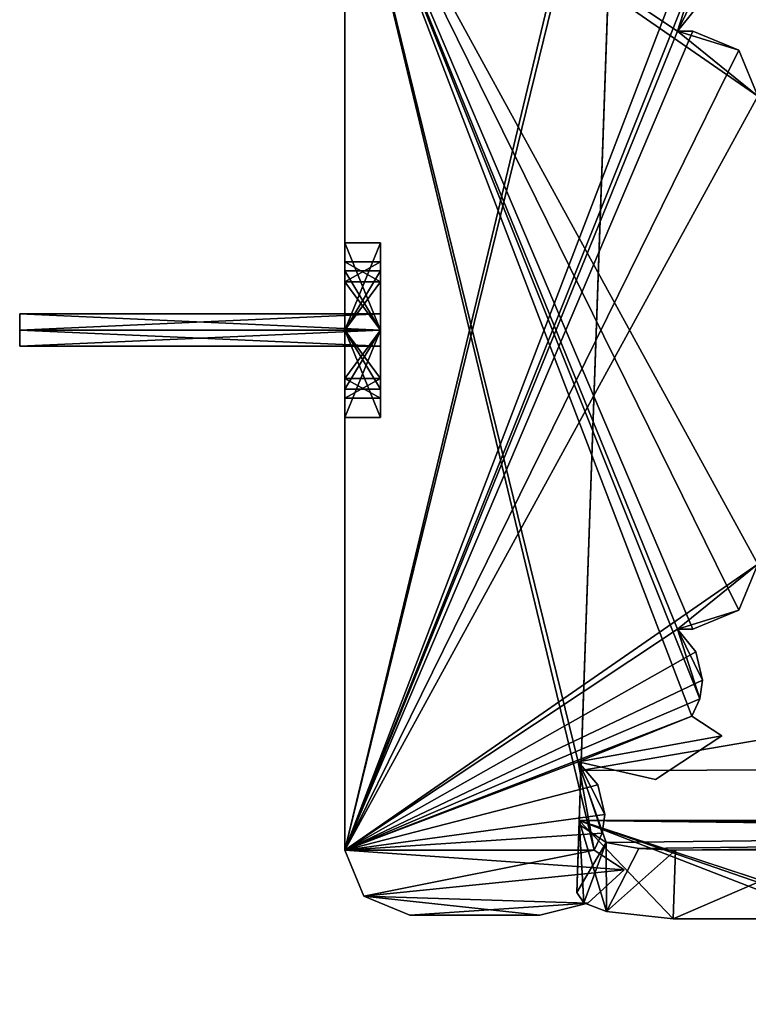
# Model space of a CAD drawing. Header units: millimetres. Extents: x -269 to 269, y -16 to 416.
# Tile 20 of 171: x -269 to -247, y 361 to 392. Entities that reach past the tile are written whole.
import ezdxf

# ---------------------------------------------------------------- set-up
doc = ezdxf.new("R2010")
doc.units = ezdxf.units.MM
doc.header["$LTSCALE"] = 65.185185
for name, color, linetype in [('2177', 7, 'CONTINUOUS'), ('2178', 7, 'CONTINUOUS'), ('2179', 7, 'CONTINUOUS'), ('2180', 7, 'CONTINUOUS'), ('2181', 7, 'CONTINUOUS'), ('2182', 7, 'CONTINUOUS'), ('2183', 7, 'CONTINUOUS'), ('2184', 7, 'CONTINUOUS'), ('2185', 7, 'CONTINUOUS'), ('2186', 7, 'CONTINUOUS'), ('2187', 7, 'CONTINUOUS'), ('2188', 7, 'CONTINUOUS'), ('2189', 7, 'CONTINUOUS'), ('2190', 7, 'CONTINUOUS'), ('2191', 7, 'CONTINUOUS'), ('2192', 7, 'CONTINUOUS'), ('2193', 7, 'CONTINUOUS'), ('2194', 7, 'CONTINUOUS'), ('2195', 7, 'CONTINUOUS'), ('2196', 7, 'CONTINUOUS'), ('2197', 7, 'CONTINUOUS'), ('2198', 7, 'CONTINUOUS'), ('2199', 7, 'CONTINUOUS'), ('2200', 7, 'CONTINUOUS'), ('2201', 7, 'CONTINUOUS'), ('2202', 7, 'CONTINUOUS'), ('2203', 7, 'CONTINUOUS'), ('2204', 7, 'CONTINUOUS'), ('2205', 7, 'CONTINUOUS'), ('2209', 7, 'CONTINUOUS'), ('2210', 7, 'CONTINUOUS'), ('2215', 7, 'CONTINUOUS'), ('2233', 7, 'CONTINUOUS'), ('2234', 7, 'CONTINUOUS'), ('2235', 7, 'CONTINUOUS'), ('2240', 7, 'CONTINUOUS'), ('808', 7, 'CONTINUOUS'), ('809', 7, 'CONTINUOUS'), ('899', 7, 'CONTINUOUS'), ('902', 7, 'CONTINUOUS'), ('903', 7, 'CONTINUOUS'), ('983', 7, 'CONTINUOUS'), ('984', 7, 'CONTINUOUS')]:
    doc.layers.add(name, color=color, linetype=linetype)

msp = doc.modelspace()

# ---------------------------------------------------------------- linework, layer by layer
at = {"layer": '2177', "linetype": 'Continuous'}
for points in [[(-269, 382, -252.5), (-257.9, 382, -252.5), (-257.9, 382.5, -252.999), (-269, 382, -252.5)], [(-269, 382.5, -253.001), (-269, 382, -252.5), (-257.9, 382.5, -252.999), (-269, 382.5, -253.001)], [(-269, 382, -253.5), (-269, 382.5, -253.001), (-257.9, 382, -253.5), (-269, 382, -253.5)], [(-257.9, 382, -253.5), (-269, 382.5, -253.001), (-257.9, 382.5, -252.999), (-257.9, 382, -253.5)]]:
    msp.add_3dface(points, dxfattribs=at)
at = {"layer": '2178', "linetype": 'Continuous'}
for points in [[(-257.9, 382, -252.5), (-269, 382, -252.5), (-269, 381.5, -252.999), (-257.9, 382, -252.5)], [(-257.9, 381.5, -253.001), (-257.9, 382, -252.5), (-269, 381.5, -252.999), (-257.9, 381.5, -253.001)], [(-269, 382, -253.5), (-257.9, 382, -253.5), (-257.9, 381.5, -253.001), (-269, 382, -253.5)], [(-269, 382, -253.5), (-257.9, 381.5, -253.001), (-269, 381.5, -252.999), (-269, 382, -253.5)]]:
    msp.add_3dface(points, dxfattribs=at)
at = {"layer": '2179', "linetype": 'Continuous'}
for points in [[(-269, 382, -252.5), (-269, 382.5, -253.001), (-269, 381.5, -252.999), (-269, 382, -252.5)], [(-269, 382.5, -253.001), (-269, 382, -253.5), (-269, 381.5, -252.999), (-269, 382.5, -253.001)]]:
    msp.add_3dface(points, dxfattribs=at)
at = {"layer": '2180', "linetype": 'Continuous'}
for points in [[(-269, 382, -42.5), (-269, 381.5, -41.999), (-269, 382.5, -42.001), (-269, 382, -42.5)], [(-269, 381.5, -41.999), (-269, 382, -41.5), (-269, 382.5, -42.001), (-269, 381.5, -41.999)]]:
    msp.add_3dface(points, dxfattribs=at)
at = {"layer": '2181', "linetype": 'Continuous'}
for points in [[(-257.9, 382.5, -41.999), (-257.9, 382, -42.5), (-269, 382.5, -42.001), (-257.9, 382.5, -41.999)], [(-257.9, 382, -42.5), (-269, 382, -42.5), (-269, 382.5, -42.001), (-257.9, 382, -42.5)], [(-257.9, 382, -41.5), (-257.9, 382.5, -41.999), (-269, 382, -41.5), (-257.9, 382, -41.5)], [(-269, 382, -41.5), (-257.9, 382.5, -41.999), (-269, 382.5, -42.001), (-269, 382, -41.5)]]:
    msp.add_3dface(points, dxfattribs=at)
at = {"layer": '2182', "linetype": 'Continuous'}
for points in [[(-257.9, 382, -42.5), (-257.9, 381.5, -42.001), (-269, 382, -42.5), (-257.9, 382, -42.5)], [(-257.9, 381.5, -42.001), (-257.9, 382, -41.5), (-269, 381.5, -41.999), (-257.9, 381.5, -42.001)], [(-269, 382, -42.5), (-257.9, 381.5, -42.001), (-269, 381.5, -41.999), (-269, 382, -42.5)], [(-269, 381.5, -41.999), (-257.9, 382, -41.5), (-269, 382, -41.5), (-269, 381.5, -41.999)]]:
    msp.add_3dface(points, dxfattribs=at)
at = {"layer": '2183', "linetype": 'Continuous'}
for points in [[(-257.9, 384.1, -254), (-257.9, 384.1, -250), (-259, 384.1, -254), (-257.9, 384.1, -254)], [(-259, 384.1, -254), (-257.9, 384.1, -250), (-259, 384.1, -250), (-259, 384.1, -254)]]:
    msp.add_3dface(points, dxfattribs=at)
at = {"layer": '2184', "linetype": 'Continuous'}
for points in [[(-257.9, 384.1, -250), (-257.9, 383.485, -248.515), (-259, 384.1, -250), (-257.9, 384.1, -250)], [(-259, 384.1, -250), (-257.9, 383.485, -248.515), (-259, 383.485, -248.515), (-259, 384.1, -250)], [(-257.9, 383.485, -248.515), (-257.9, 382, -247.9), (-259, 383.485, -248.515), (-257.9, 383.485, -248.515)], [(-259, 383.485, -248.515), (-257.9, 382, -247.9), (-259, 382, -247.9), (-259, 383.485, -248.515)], [(-257.9, 382, -247.9), (-257.9, 380.515, -248.515), (-259, 382, -247.9), (-257.9, 382, -247.9)], [(-259, 382, -247.9), (-257.9, 380.515, -248.515), (-259, 380.515, -248.515), (-259, 382, -247.9)], [(-257.9, 380.515, -248.515), (-257.9, 379.9, -250), (-259, 380.515, -248.515), (-257.9, 380.515, -248.515)], [(-257.9, 379.9, -250), (-259, 379.9, -250), (-259, 380.515, -248.515), (-257.9, 379.9, -250)]]:
    msp.add_3dface(points, dxfattribs=at)
at = {"layer": '2185', "linetype": 'Continuous'}
for points in [[(-257.9, 379.9, -250), (-257.9, 379.9, -254), (-259, 379.9, -250), (-257.9, 379.9, -250)], [(-257.9, 379.9, -254), (-259, 379.9, -254), (-259, 379.9, -250), (-257.9, 379.9, -254)]]:
    msp.add_3dface(points, dxfattribs=at)
at = {"layer": '2186', "linetype": 'Continuous'}
for points in [[(-257.9, 383.485, -255.485), (-257.9, 384.1, -254), (-259, 383.485, -255.485), (-257.9, 383.485, -255.485)], [(-259, 383.485, -255.485), (-257.9, 384.1, -254), (-259, 384.1, -254), (-259, 383.485, -255.485)], [(-257.9, 382, -256.1), (-257.9, 383.485, -255.485), (-259, 382, -256.1), (-257.9, 382, -256.1)], [(-259, 382, -256.1), (-257.9, 383.485, -255.485), (-259, 383.485, -255.485), (-259, 382, -256.1)], [(-257.9, 380.515, -255.485), (-257.9, 382, -256.1), (-259, 380.515, -255.485), (-257.9, 380.515, -255.485)], [(-259, 380.515, -255.485), (-257.9, 382, -256.1), (-259, 382, -256.1), (-259, 380.515, -255.485)], [(-257.9, 379.9, -254), (-257.9, 380.515, -255.485), (-259, 379.9, -254), (-257.9, 379.9, -254)], [(-259, 379.9, -254), (-257.9, 380.515, -255.485), (-259, 380.515, -255.485), (-259, 379.9, -254)]]:
    msp.add_3dface(points, dxfattribs=at)
at = {"layer": '2187', "linetype": 'Continuous'}
for points in [[(-259, 379.314, -67.452), (-259, 382, -65.9), (-257.9, 379.315, -67.45), (-259, 379.314, -67.452)], [(-259, 382, -65.9), (-257.9, 382, -65.9), (-257.9, 379.315, -67.45), (-259, 382, -65.9)], [(-259, 382, -72.1), (-259, 379.315, -70.55), (-257.9, 382, -72.1), (-259, 382, -72.1)], [(-257.9, 382, -72.1), (-259, 379.315, -70.55), (-257.9, 379.314, -70.548), (-257.9, 382, -72.1)], [(-259, 379.315, -70.55), (-259, 379.314, -67.452), (-257.9, 379.314, -70.548), (-259, 379.315, -70.55)], [(-259, 379.314, -67.452), (-257.9, 379.315, -67.45), (-257.9, 379.314, -70.548), (-259, 379.314, -67.452)]]:
    msp.add_3dface(points, dxfattribs=at)
at = {"layer": '2188', "linetype": 'Continuous'}
for points in [[(-259, 384.685, -67.45), (-259, 384.686, -70.548), (-257.9, 384.686, -67.452), (-259, 384.685, -67.45)], [(-257.9, 382, -65.9), (-259, 384.685, -67.45), (-257.9, 384.686, -67.452), (-257.9, 382, -65.9)], [(-259, 384.686, -70.548), (-259, 382, -72.1), (-257.9, 384.685, -70.55), (-259, 384.686, -70.548)], [(-257.9, 384.686, -67.452), (-259, 384.686, -70.548), (-257.9, 384.685, -70.55), (-257.9, 384.686, -67.452)], [(-259, 382, -65.9), (-259, 384.685, -67.45), (-257.9, 382, -65.9), (-259, 382, -65.9)], [(-259, 382, -72.1), (-257.9, 382, -72.1), (-257.9, 384.685, -70.55), (-259, 382, -72.1)]]:
    msp.add_3dface(points, dxfattribs=at)
at = {"layer": '2189', "linetype": 'Continuous'}
for points in [[(-259, 380.182, -40.949), (-259, 382, -39.9), (-257.9, 380.18, -40.953), (-259, 380.182, -40.949)], [(-259, 382, -39.9), (-257.9, 382, -39.9), (-257.9, 380.18, -40.953), (-259, 382, -39.9)], [(-259, 382, -44.1), (-259, 380.18, -43.047), (-257.9, 382, -44.1), (-259, 382, -44.1)], [(-257.9, 382, -44.1), (-259, 380.18, -43.047), (-257.9, 380.182, -43.051), (-257.9, 382, -44.1)], [(-259, 380.18, -43.047), (-259, 380.182, -40.949), (-257.9, 380.18, -40.953), (-259, 380.18, -43.047)], [(-259, 380.18, -43.047), (-257.9, 380.18, -40.953), (-257.9, 380.182, -43.051), (-259, 380.18, -43.047)]]:
    msp.add_3dface(points, dxfattribs=at)
at = {"layer": '2190', "linetype": 'Continuous'}
for points in [[(-259, 382, -39.9), (-259, 383.82, -40.953), (-257.9, 382, -39.9), (-259, 382, -39.9)], [(-259, 383.82, -40.953), (-259, 383.818, -43.051), (-257.9, 383.82, -43.047), (-259, 383.82, -40.953)], [(-257.9, 382, -39.9), (-259, 383.82, -40.953), (-257.9, 383.818, -40.949), (-257.9, 382, -39.9)], [(-257.9, 383.818, -40.949), (-259, 383.82, -40.953), (-257.9, 383.82, -43.047), (-257.9, 383.818, -40.949)], [(-259, 383.818, -43.051), (-259, 382, -44.1), (-257.9, 383.82, -43.047), (-259, 383.818, -43.051)], [(-259, 382, -44.1), (-257.9, 382, -44.1), (-257.9, 383.82, -43.047), (-259, 382, -44.1)]]:
    msp.add_3dface(points, dxfattribs=at)
at = {"layer": '2191', "linetype": 'Continuous'}
for points in [[(-259, 379.314, -223.452), (-259, 382, -221.9), (-257.9, 379.315, -223.45), (-259, 379.314, -223.452)], [(-259, 382, -221.9), (-257.9, 382, -221.9), (-257.9, 379.315, -223.45), (-259, 382, -221.9)], [(-259, 382, -228.1), (-259, 379.315, -226.55), (-257.9, 382, -228.1), (-259, 382, -228.1)], [(-257.9, 382, -228.1), (-259, 379.315, -226.55), (-257.9, 379.314, -226.548), (-257.9, 382, -228.1)], [(-259, 379.315, -226.55), (-259, 379.314, -223.452), (-257.9, 379.314, -226.548), (-259, 379.315, -226.55)], [(-259, 379.314, -223.452), (-257.9, 379.315, -223.45), (-257.9, 379.314, -226.548), (-259, 379.314, -223.452)]]:
    msp.add_3dface(points, dxfattribs=at)
at = {"layer": '2192', "linetype": 'Continuous'}
for points in [[(-257.9, 382.5, -252.999), (-257.9, 382, -252.5), (-257.9, 384.1, -254), (-257.9, 382.5, -252.999)], [(-257.9, 384.1, -254), (-257.9, 382, -252.5), (-257.9, 379.9, -250), (-257.9, 384.1, -254)], [(-257.9, 382, -253.5), (-257.9, 382.5, -252.999), (-257.9, 384.1, -254), (-257.9, 382, -253.5)], [(-257.9, 379.9, -254), (-257.9, 382, -253.5), (-257.9, 384.1, -254), (-257.9, 379.9, -254)], [(-257.9, 383.485, -255.485), (-257.9, 379.9, -254), (-257.9, 384.1, -254), (-257.9, 383.485, -255.485)], [(-257.9, 384.1, -250), (-257.9, 384.1, -254), (-257.9, 379.9, -250), (-257.9, 384.1, -250)], [(-257.9, 383.485, -248.515), (-257.9, 384.1, -250), (-257.9, 380.515, -248.515), (-257.9, 383.485, -248.515)], [(-257.9, 380.515, -248.515), (-257.9, 384.1, -250), (-257.9, 379.9, -250), (-257.9, 380.515, -248.515)], [(-257.9, 380.515, -255.485), (-257.9, 379.9, -254), (-257.9, 383.485, -255.485), (-257.9, 380.515, -255.485)], [(-257.9, 382, -256.1), (-257.9, 380.515, -255.485), (-257.9, 383.485, -255.485), (-257.9, 382, -256.1)], [(-257.9, 382, -247.9), (-257.9, 383.485, -248.515), (-257.9, 380.515, -248.515), (-257.9, 382, -247.9)], [(-257.9, 379.9, -250), (-257.9, 382, -252.5), (-257.9, 381.5, -253.001), (-257.9, 379.9, -250)], [(-257.9, 382, -253.5), (-257.9, 379.9, -254), (-257.9, 381.5, -253.001), (-257.9, 382, -253.5)], [(-257.9, 379.9, -254), (-257.9, 379.9, -250), (-257.9, 381.5, -253.001), (-257.9, 379.9, -254)]]:
    msp.add_3dface(points, dxfattribs=at)
at = {"layer": '2193', "linetype": 'Continuous'}
for points in [[(-257.9, 382, -65.9), (-257.9, 384.686, -67.452), (-257.9, 379.315, -67.45), (-257.9, 382, -65.9)], [(-257.9, 384.686, -67.452), (-257.9, 384.685, -70.55), (-257.9, 379.314, -70.548), (-257.9, 384.686, -67.452)], [(-257.9, 379.315, -67.45), (-257.9, 384.686, -67.452), (-257.9, 379.314, -70.548), (-257.9, 379.315, -67.45)], [(-257.9, 384.685, -70.55), (-257.9, 382, -72.1), (-257.9, 379.314, -70.548), (-257.9, 384.685, -70.55)]]:
    msp.add_3dface(points, dxfattribs=at)
at = {"layer": '2194', "linetype": 'Continuous'}
for points in [[(-257.9, 383.82, -43.047), (-257.9, 382, -44.1), (-257.9, 380.182, -43.051), (-257.9, 383.82, -43.047)], [(-257.9, 383.818, -40.949), (-257.9, 383.82, -43.047), (-257.9, 382, -41.5), (-257.9, 383.818, -40.949)], [(-257.9, 383.82, -43.047), (-257.9, 380.182, -43.051), (-257.9, 382, -42.5), (-257.9, 383.82, -43.047)], [(-257.9, 383.82, -43.047), (-257.9, 382, -42.5), (-257.9, 382.5, -41.999), (-257.9, 383.82, -43.047)], [(-257.9, 382, -41.5), (-257.9, 383.82, -43.047), (-257.9, 382.5, -41.999), (-257.9, 382, -41.5)], [(-257.9, 382, -39.9), (-257.9, 383.818, -40.949), (-257.9, 380.18, -40.953), (-257.9, 382, -39.9)], [(-257.9, 380.18, -40.953), (-257.9, 383.818, -40.949), (-257.9, 382, -41.5), (-257.9, 380.18, -40.953)], [(-257.9, 380.182, -43.051), (-257.9, 380.18, -40.953), (-257.9, 382, -42.5), (-257.9, 380.182, -43.051)], [(-257.9, 382, -42.5), (-257.9, 380.18, -40.953), (-257.9, 381.5, -42.001), (-257.9, 382, -42.5)], [(-257.9, 381.5, -42.001), (-257.9, 380.18, -40.953), (-257.9, 382, -41.5), (-257.9, 381.5, -42.001)]]:
    msp.add_3dface(points, dxfattribs=at)
at = {"layer": '2195', "linetype": 'Continuous'}
for points in [[(-257.9, 382, -221.9), (-257.9, 384.686, -223.452), (-257.9, 379.315, -223.45), (-257.9, 382, -221.9)], [(-257.9, 384.686, -223.452), (-257.9, 384.685, -226.55), (-257.9, 379.314, -226.548), (-257.9, 384.686, -223.452)], [(-257.9, 379.315, -223.45), (-257.9, 384.686, -223.452), (-257.9, 379.314, -226.548), (-257.9, 379.315, -223.45)], [(-257.9, 384.685, -226.55), (-257.9, 382, -228.1), (-257.9, 379.314, -226.548), (-257.9, 384.685, -226.55)]]:
    msp.add_3dface(points, dxfattribs=at)
at = {"layer": '2196', "linetype": 'Continuous'}
for points in [[(-259, 384.685, -223.45), (-259, 384.686, -226.548), (-257.9, 384.686, -223.452), (-259, 384.685, -223.45)], [(-257.9, 382, -221.9), (-259, 384.685, -223.45), (-257.9, 384.686, -223.452), (-257.9, 382, -221.9)], [(-259, 384.686, -226.548), (-259, 382, -228.1), (-257.9, 384.685, -226.55), (-259, 384.686, -226.548)], [(-257.9, 384.686, -223.452), (-259, 384.686, -226.548), (-257.9, 384.685, -226.55), (-257.9, 384.686, -223.452)], [(-259, 382, -221.9), (-259, 384.685, -223.45), (-257.9, 382, -221.9), (-259, 382, -221.9)], [(-259, 382, -228.1), (-257.9, 382, -228.1), (-257.9, 384.685, -226.55), (-259, 382, -228.1)]]:
    msp.add_3dface(points, dxfattribs=at)
at = {"layer": '2197', "linetype": 'Continuous'}
for points in [[(-246.886, 373.386, -317), (-246.3, 374.8, -317), (-246.886, 373.386, -17), (-246.886, 373.386, -317)], [(-246.3, 374.8, -317), (-246.3, 374.8, -17), (-246.886, 373.386, -17), (-246.3, 374.8, -317)], [(-248.3, 372.8, -317), (-246.886, 373.386, -317), (-248.3, 372.8, -17), (-248.3, 372.8, -317)], [(-246.886, 373.386, -317), (-246.886, 373.386, -17), (-248.3, 372.8, -17), (-246.886, 373.386, -317)]]:
    msp.add_3dface(points, dxfattribs=at)
at = {"layer": '2198', "linetype": 'Continuous'}
for points in [[(-248.768, 372.8, -317), (-248.3, 372.8, -317), (-248.3, 372.8, -17), (-248.768, 372.8, -317)], [(-248.768, 372.8, -317), (-248.3, 372.8, -17), (-248.768, 372.8, -17), (-248.768, 372.8, -317)]]:
    msp.add_3dface(points, dxfattribs=at)
at = {"layer": '2199', "linetype": 'Continuous'}
for points in [[(-248.202, 372.099, -317), (-248.768, 372.8, -317), (-248.202, 372.099, -17), (-248.202, 372.099, -317)], [(-248.768, 372.8, -317), (-248.768, 372.8, -17), (-248.202, 372.099, -17), (-248.768, 372.8, -317)], [(-248, 371.224, -317), (-248.202, 372.099, -317), (-248, 371.224, -17), (-248, 371.224, -317)], [(-248.202, 372.099, -317), (-248.202, 372.099, -17), (-248, 371.224, -17), (-248.202, 372.099, -317)], [(-248.084, 370.65, -317), (-248, 371.224, -317), (-248.084, 370.65, -17), (-248.084, 370.65, -317)], [(-248, 371.224, -317), (-248, 371.224, -17), (-248.084, 370.65, -17), (-248, 371.224, -317)], [(-248.33, 370.124, -317), (-248.084, 370.65, -317), (-248.33, 370.124, -17), (-248.33, 370.124, -317)], [(-248.084, 370.65, -317), (-248.084, 370.65, -17), (-248.33, 370.124, -17), (-248.084, 370.65, -317)]]:
    msp.add_3dface(points, dxfattribs=at)
at = {"layer": '2200', "linetype": 'Continuous'}
for points in [[(-247.411, 369.519, -317), (-248.33, 370.124, -317), (-248.33, 370.124, -17), (-247.411, 369.519, -317)], [(-247.411, 369.519, -317), (-248.33, 370.124, -17), (-247.411, 369.519, -17), (-247.411, 369.519, -317)]]:
    msp.add_3dface(points, dxfattribs=at)
at = {"layer": '2201', "linetype": 'Continuous'}
for points in [[(-251.218, 368.007, -317), (-251.824, 368.717, -317), (-251.218, 368.007, -17), (-251.218, 368.007, -317)], [(-251.824, 368.717, -317), (-251.824, 368.717, -17), (-251.218, 368.007, -17), (-251.824, 368.717, -317)], [(-251, 367.1, -317), (-251.218, 368.007, -317), (-251, 367.1, -17), (-251, 367.1, -317)], [(-251.218, 368.007, -317), (-251.218, 368.007, -17), (-251, 367.1, -17), (-251.218, 368.007, -317)], [(-251.084, 366.526, -317), (-251, 367.1, -317), (-251.084, 366.526, -17), (-251.084, 366.526, -317)], [(-251, 367.1, -317), (-251, 367.1, -17), (-251.084, 366.526, -17), (-251, 367.1, -317)], [(-251.33, 366, -317), (-251.084, 366.526, -317), (-251.33, 366, -17), (-251.33, 366, -317)], [(-251.084, 366.526, -317), (-251.084, 366.526, -17), (-251.33, 366, -17), (-251.084, 366.526, -317)]]:
    msp.add_3dface(points, dxfattribs=at)
at = {"layer": '2202', "linetype": 'Continuous'}
for points in [[(-250.411, 365.395, -317), (-251.33, 366, -317), (-251.33, 366, -17), (-250.411, 365.395, -317)], [(-250.411, 365.395, -317), (-251.33, 366, -17), (-250.411, 365.395, -17), (-250.411, 365.395, -317)]]:
    msp.add_3dface(points, dxfattribs=at)
at = {"layer": '2203', "linetype": 'Continuous'}
for points in [[(-251.53, 364.371, -317), (-250.411, 365.395, -317), (-251.53, 364.371, -17), (-251.53, 364.371, -317)], [(-250.411, 365.395, -317), (-250.411, 365.395, -17), (-251.53, 364.371, -17), (-250.411, 365.395, -317)], [(-253, 364, -317), (-251.53, 364.371, -317), (-253, 364, -17), (-253, 364, -317)], [(-251.53, 364.371, -317), (-251.53, 364.371, -17), (-253, 364, -17), (-251.53, 364.371, -317)]]:
    msp.add_3dface(points, dxfattribs=at)
at = {"layer": '2204', "linetype": 'Continuous'}
for points in [[(-257, 364, -317), (-253, 364, -317), (-253, 364, -17), (-257, 364, -317)], [(-257, 364, -17), (-257, 364, -317), (-253, 364, -17), (-257, 364, -17)]]:
    msp.add_3dface(points, dxfattribs=at)
at = {"layer": '2205', "linetype": 'Continuous'}
for points in [[(-259, 366, -17), (-259, 366, -317), (-258.414, 364.586, -317), (-259, 366, -17)], [(-259, 366, -17), (-258.414, 364.586, -317), (-258.414, 364.586, -17), (-259, 366, -17)], [(-258.414, 364.586, -317), (-257, 364, -317), (-258.414, 364.586, -17), (-258.414, 364.586, -317)], [(-257, 364, -317), (-257, 364, -17), (-258.414, 364.586, -17), (-257, 364, -317)]]:
    msp.add_3dface(points, dxfattribs=at)
at = {"layer": '2209', "linetype": 'Continuous'}
for points in [[(-259, 379.9, -254), (-259, 380.515, -255.485), (-259, 398, -317), (-259, 379.9, -254)], [(-259, 379.9, -254), (-259, 398, -317), (-259, 366, -317), (-259, 379.9, -254)], [(-259, 380.515, -255.485), (-259, 382, -256.1), (-259, 398, -317), (-259, 380.515, -255.485)], [(-259, 382, -256.1), (-259, 383.485, -255.485), (-259, 398, -317), (-259, 382, -256.1)], [(-259, 383.485, -255.485), (-259, 384.1, -254), (-259, 398, -317), (-259, 383.485, -255.485)], [(-259, 384.1, -254), (-259, 384.1, -250), (-259, 398, -317), (-259, 384.1, -254)], [(-259, 398, -317), (-259, 384.1, -250), (-259, 382, -228.1), (-259, 398, -317)], [(-259, 398, -17), (-259, 398, -317), (-259, 383.82, -40.953), (-259, 398, -17)], [(-259, 384.685, -223.45), (-259, 398, -317), (-259, 384.686, -226.548), (-259, 384.685, -223.45)], [(-259, 398, -317), (-259, 384.685, -223.45), (-259, 382, -72.1), (-259, 398, -317)], [(-259, 384.686, -226.548), (-259, 398, -317), (-259, 382, -228.1), (-259, 384.686, -226.548)], [(-259, 383.82, -40.953), (-259, 398, -317), (-259, 383.818, -43.051), (-259, 383.82, -40.953)], [(-259, 383.818, -43.051), (-259, 398, -317), (-259, 384.685, -67.45), (-259, 383.818, -43.051)], [(-259, 384.685, -67.45), (-259, 398, -317), (-259, 384.686, -70.548), (-259, 384.685, -67.45)], [(-259, 384.686, -70.548), (-259, 398, -317), (-259, 382, -72.1), (-259, 384.686, -70.548)], [(-259, 366, -17), (-259, 398, -17), (-259, 383.82, -40.953), (-259, 366, -17)], [(-259, 384.685, -223.45), (-259, 382, -221.9), (-259, 382, -72.1), (-259, 384.685, -223.45)], [(-259, 382, -44.1), (-259, 383.818, -43.051), (-259, 384.685, -67.45), (-259, 382, -44.1)], [(-259, 382, -65.9), (-259, 382, -44.1), (-259, 384.685, -67.45), (-259, 382, -65.9)], [(-259, 384.1, -250), (-259, 383.485, -248.515), (-259, 382, -228.1), (-259, 384.1, -250)], [(-259, 382, -39.9), (-259, 366, -17), (-259, 383.82, -40.953), (-259, 382, -39.9)], [(-259, 383.485, -248.515), (-259, 382, -247.9), (-259, 382, -228.1), (-259, 383.485, -248.515)], [(-259, 382, -247.9), (-259, 380.515, -248.515), (-259, 379.315, -226.55), (-259, 382, -247.9)], [(-259, 382, -228.1), (-259, 382, -247.9), (-259, 379.315, -226.55), (-259, 382, -228.1)], [(-259, 366, -17), (-259, 382, -221.9), (-259, 379.314, -223.452), (-259, 366, -17)], [(-259, 382, -221.9), (-259, 366, -17), (-259, 379.315, -70.55), (-259, 382, -221.9)], [(-259, 366, -17), (-259, 382, -39.9), (-259, 380.182, -40.949), (-259, 366, -17)], [(-259, 366, -17), (-259, 380.18, -43.047), (-259, 382, -65.9), (-259, 366, -17)], [(-259, 366, -17), (-259, 382, -65.9), (-259, 379.314, -67.452), (-259, 366, -17)], [(-259, 382, -72.1), (-259, 382, -221.9), (-259, 379.315, -70.55), (-259, 382, -72.1)], [(-259, 380.18, -43.047), (-259, 382, -44.1), (-259, 382, -65.9), (-259, 380.18, -43.047)], [(-259, 380.515, -248.515), (-259, 379.9, -250), (-259, 366, -17), (-259, 380.515, -248.515)], [(-259, 380.515, -248.515), (-259, 366, -17), (-259, 379.315, -226.55), (-259, 380.515, -248.515)], [(-259, 380.18, -43.047), (-259, 366, -17), (-259, 380.182, -40.949), (-259, 380.18, -43.047)], [(-259, 379.9, -250), (-259, 379.9, -254), (-259, 366, -17), (-259, 379.9, -250)], [(-259, 366, -17), (-259, 379.9, -254), (-259, 366, -317), (-259, 366, -17)], [(-259, 379.315, -226.55), (-259, 366, -17), (-259, 379.314, -223.452), (-259, 379.315, -226.55)], [(-259, 379.315, -70.55), (-259, 366, -17), (-259, 379.314, -67.452), (-259, 379.315, -70.55)]]:
    msp.add_3dface(points, dxfattribs=at)
at = {"layer": '2210', "linetype": 'Continuous'}
for points in [[(-259, 366, -317), (-259, 398, -317), (-251.33, 366, -317), (-259, 366, -317)], [(-251.33, 366, -317), (-259, 398, -317), (-251.824, 368.717, -317), (-251.33, 366, -317)], [(-251.824, 368.717, -317), (-259, 398, -317), (-248.33, 370.124, -317), (-251.824, 368.717, -317)], [(-248.33, 370.124, -317), (-259, 398, -317), (-248.084, 370.65, -317), (-248.33, 370.124, -317)], [(-248.084, 370.65, -317), (-259, 398, -317), (-248.768, 372.8, -317), (-248.084, 370.65, -317)], [(-248.768, 372.8, -317), (-259, 398, -317), (-248.3, 372.8, -317), (-248.768, 372.8, -317)], [(-248.3, 372.8, -317), (-259, 398, -317), (-246.886, 373.386, -317), (-248.3, 372.8, -317)], [(-246.886, 373.386, -317), (-259, 398, -317), (-246.3, 374.8, -317), (-246.886, 373.386, -317)], [(-246.3, 374.8, -317), (-259, 398, -317), (-246.3, 389.2, -317), (-246.3, 374.8, -317)], [(-246.3, 389.2, -317), (-259, 398, -317), (-248.768, 391.2, -317), (-246.3, 389.2, -317)], [(-248.768, 391.2, -317), (-259, 398, -317), (-248.202, 391.899, -317), (-248.768, 391.2, -317)], [(-246.886, 390.614, -317), (-246.3, 389.2, -317), (-248.768, 391.2, -317), (-246.886, 390.614, -317)], [(-248.3, 391.2, -317), (-246.886, 390.614, -317), (-248.768, 391.2, -317), (-248.3, 391.2, -317)], [(-248, 371.224, -317), (-248.084, 370.65, -317), (-248.768, 372.8, -317), (-248, 371.224, -317)], [(-248.202, 372.099, -317), (-248, 371.224, -317), (-248.768, 372.8, -317), (-248.202, 372.099, -317)], [(-247.411, 369.519, -317), (-251.824, 368.717, -317), (-248.33, 370.124, -317), (-247.411, 369.519, -317)], [(-249.446, 368.174, -317), (-251.824, 368.717, -317), (-247.411, 369.519, -317), (-249.446, 368.174, -317)], [(-251.084, 366.526, -317), (-251.33, 366, -317), (-251.824, 368.717, -317), (-251.084, 366.526, -317)], [(-251, 367.1, -317), (-251.084, 366.526, -317), (-251.824, 368.717, -317), (-251, 367.1, -317)], [(-251.218, 368.007, -317), (-251, 367.1, -317), (-251.824, 368.717, -317), (-251.218, 368.007, -317)], [(-258.414, 364.586, -317), (-259, 366, -317), (-250.411, 365.395, -317), (-258.414, 364.586, -317)], [(-250.411, 365.395, -317), (-259, 366, -317), (-251.33, 366, -317), (-250.411, 365.395, -317)], [(-251.53, 364.371, -317), (-258.414, 364.586, -317), (-250.411, 365.395, -317), (-251.53, 364.371, -317)], [(-257, 364, -317), (-258.414, 364.586, -317), (-253, 364, -317), (-257, 364, -317)], [(-253, 364, -317), (-258.414, 364.586, -317), (-251.53, 364.371, -317), (-253, 364, -317)]]:
    msp.add_3dface(points, dxfattribs=at)
at = {"layer": '2215', "linetype": 'Continuous'}
for points in [[(-249.446, 368.174, -317), (-247.411, 369.519, -317), (-249.446, 368.174, -17), (-249.446, 368.174, -317)], [(-247.411, 369.519, -317), (-247.411, 369.519, -17), (-249.446, 368.174, -17), (-247.411, 369.519, -317)], [(-251.824, 368.717, -317), (-249.446, 368.174, -317), (-251.824, 368.717, -17), (-251.824, 368.717, -317)], [(-249.446, 368.174, -317), (-249.446, 368.174, -17), (-251.824, 368.717, -17), (-249.446, 368.174, -317)]]:
    msp.add_3dface(points, dxfattribs=at)
at = {"layer": '2233', "linetype": 'Continuous'}
for points in [[(-246.886, 390.614, -317), (-248.3, 391.2, -317), (-246.886, 390.614, -17), (-246.886, 390.614, -317)], [(-248.3, 391.2, -317), (-248.3, 391.2, -17), (-246.886, 390.614, -17), (-248.3, 391.2, -317)], [(-246.3, 389.2, -317), (-246.886, 390.614, -317), (-246.3, 389.2, -17), (-246.3, 389.2, -317)], [(-246.886, 390.614, -317), (-246.886, 390.614, -17), (-246.3, 389.2, -17), (-246.886, 390.614, -317)]]:
    msp.add_3dface(points, dxfattribs=at)
at = {"layer": '2234', "linetype": 'Continuous'}
for points in [[(-248.3, 391.2, -317), (-248.768, 391.2, -317), (-248.768, 391.2, -17), (-248.3, 391.2, -317)], [(-248.3, 391.2, -317), (-248.768, 391.2, -17), (-248.3, 391.2, -17), (-248.3, 391.2, -317)]]:
    msp.add_3dface(points, dxfattribs=at)
at = {"layer": '2235', "linetype": 'Continuous'}
for points in [[(-248.768, 391.2, -317), (-248.202, 391.899, -317), (-248.768, 391.2, -17), (-248.768, 391.2, -317)], [(-248.202, 391.899, -317), (-248.202, 391.899, -17), (-248.768, 391.2, -17), (-248.202, 391.899, -317)]]:
    msp.add_3dface(points, dxfattribs=at)
at = {"layer": '2240', "linetype": 'Continuous'}
for points in [[(-259, 398, -17), (-259, 366, -17), (-251.33, 398, -17), (-259, 398, -17)], [(-251.33, 398, -17), (-259, 366, -17), (-251.824, 395.283, -17), (-251.33, 398, -17)], [(-251.824, 395.283, -17), (-259, 366, -17), (-248.33, 393.876, -17), (-251.824, 395.283, -17)], [(-248.33, 393.876, -17), (-259, 366, -17), (-248.084, 393.348, -17), (-248.33, 393.876, -17)], [(-248.084, 393.348, -17), (-259, 366, -17), (-248.768, 391.2, -17), (-248.084, 393.348, -17)], [(-248, 392.776, -17), (-248.084, 393.348, -17), (-248.768, 391.2, -17), (-248, 392.776, -17)], [(-248.202, 391.899, -17), (-248, 392.776, -17), (-248.768, 391.2, -17), (-248.202, 391.899, -17)], [(-248.768, 391.2, -17), (-259, 366, -17), (-248.3, 391.2, -17), (-248.768, 391.2, -17)], [(-248.3, 391.2, -17), (-259, 366, -17), (-246.886, 390.614, -17), (-248.3, 391.2, -17)], [(-246.886, 390.614, -17), (-259, 366, -17), (-246.3, 389.2, -17), (-246.886, 390.614, -17)], [(-246.3, 389.2, -17), (-259, 366, -17), (-246.3, 374.8, -17), (-246.3, 389.2, -17)], [(-246.3, 374.8, -17), (-259, 366, -17), (-248.768, 372.8, -17), (-246.3, 374.8, -17)], [(-246.886, 373.386, -17), (-246.3, 374.8, -17), (-248.768, 372.8, -17), (-246.886, 373.386, -17)], [(-248.3, 372.8, -17), (-246.886, 373.386, -17), (-248.768, 372.8, -17), (-248.3, 372.8, -17)], [(-248.768, 372.8, -17), (-259, 366, -17), (-248.202, 372.099, -17), (-248.768, 372.8, -17)], [(-248.202, 372.099, -17), (-259, 366, -17), (-248, 371.224, -17), (-248.202, 372.099, -17)], [(-248, 371.224, -17), (-259, 366, -17), (-248.084, 370.65, -17), (-248, 371.224, -17)], [(-248.084, 370.65, -17), (-259, 366, -17), (-248.33, 370.124, -17), (-248.084, 370.65, -17)], [(-248.33, 370.124, -17), (-259, 366, -17), (-251.824, 368.717, -17), (-248.33, 370.124, -17)], [(-247.411, 369.519, -17), (-248.33, 370.124, -17), (-251.824, 368.717, -17), (-247.411, 369.519, -17)], [(-249.446, 368.174, -17), (-247.411, 369.519, -17), (-251.824, 368.717, -17), (-249.446, 368.174, -17)], [(-251.824, 368.717, -17), (-259, 366, -17), (-251.218, 368.007, -17), (-251.824, 368.717, -17)], [(-251.218, 368.007, -17), (-259, 366, -17), (-251, 367.1, -17), (-251.218, 368.007, -17)], [(-251, 367.1, -17), (-259, 366, -17), (-251.084, 366.526, -17), (-251, 367.1, -17)], [(-251.084, 366.526, -17), (-259, 366, -17), (-251.33, 366, -17), (-251.084, 366.526, -17)], [(-259, 366, -17), (-258.414, 364.586, -17), (-251.33, 366, -17), (-259, 366, -17)], [(-251.33, 366, -17), (-258.414, 364.586, -17), (-250.411, 365.395, -17), (-251.33, 366, -17)], [(-250.411, 365.395, -17), (-258.414, 364.586, -17), (-251.53, 364.371, -17), (-250.411, 365.395, -17)], [(-258.414, 364.586, -17), (-257, 364, -17), (-251.53, 364.371, -17), (-258.414, 364.586, -17)], [(-251.53, 364.371, -17), (-257, 364, -17), (-253, 364, -17), (-251.53, 364.371, -17)]]:
    msp.add_3dface(points, dxfattribs=at)
at = {"layer": '808', "linetype": 'Continuous'}
for points in [[(-251.646, 364.38, -12.139), (-251.794, 366.908, -2.706), (-251.871, 364.693, -10.973), (-251.646, 364.38, -12.139)], [(-251.794, 366.908, -2.706), (241, 361.256, -23.802), (241, 363.081, -16.99), (-251.794, 366.908, -2.706)], [(241, 361.256, -23.802), (-251.794, 366.908, -2.706), (-241.854, 363.642, -14.893), (241, 361.256, -23.802)], [(251.794, 366.908, -2.706), (-251.794, 366.908, -2.706), (251.63, 364.37, -12.178), (251.794, 366.908, -2.706)], [(251.63, 364.37, -12.178), (-251.794, 366.908, -2.706), (250.963, 364.112, -13.141), (251.63, 364.37, -12.178)], [(250.963, 364.112, -13.141), (-251.794, 366.908, -2.706), (248.908, 363.889, -13.972), (250.963, 364.112, -13.141)], [(248.908, 363.889, -13.972), (-251.794, 366.908, -2.706), (243.99, 363.885, -13.99), (248.908, 363.889, -13.972)], [(243.99, 363.885, -13.99), (-251.794, 366.908, -2.706), (242.812, 363.819, -14.234), (243.99, 363.885, -13.99)], [(242.812, 363.819, -14.234), (-251.794, 366.908, -2.706), (241.855, 363.643, -14.892), (242.812, 363.819, -14.234)], [(241.855, 363.643, -14.892), (-251.794, 366.908, -2.706), (241, 363.081, -16.99), (241.855, 363.643, -14.892)], [(-241.854, 363.642, -14.893), (-251.794, 366.908, -2.706), (-242.862, 363.825, -14.213), (-241.854, 363.642, -14.893)], [(-242.862, 363.825, -14.213), (-251.794, 366.908, -2.706), (-243.99, 363.885, -13.99), (-242.862, 363.825, -14.213)], [(-243.99, 363.885, -13.99), (-251.794, 366.908, -2.706), (-248.908, 363.889, -13.972), (-243.99, 363.885, -13.99)], [(-248.908, 363.889, -13.972), (-251.794, 366.908, -2.706), (-250.95, 364.108, -13.155), (-248.908, 363.889, -13.972)], [(-250.95, 364.108, -13.155), (-251.794, 366.908, -2.706), (-251.646, 364.38, -12.139), (-250.95, 364.108, -13.155)]]:
    msp.add_3dface(points, dxfattribs=at)
at = {"layer": '809', "linetype": 'Continuous'}
for points in [[(-251.794, 366.908, -2.706), (251.794, 366.908, -2.706), (-250.149, 414, -4.351), (-251.794, 366.908, -2.706)], [(251.794, 366.908, -2.706), (250.149, 414, -4.351), (-250.149, 414, -4.351), (251.794, 366.908, -2.706)]]:
    msp.add_3dface(points, dxfattribs=at)
at = {"layer": '899', "linetype": 'Continuous'}
for points in [[(-250.237, 411.5, -6.291), (0, 411.5, -7.165), (-251.74, 368.446, -4.782), (-250.237, 411.5, -6.291)], [(0, 411.5, -7.165), (0, 369.114, -5.685), (-251.74, 368.446, -4.782), (0, 411.5, -7.165)]]:
    msp.add_3dface(points, dxfattribs=at)
at = {"layer": '902', "linetype": 'Continuous'}
for points in [[(-251.74, 368.446, -4.782), (0, 369.114, -5.685), (-250.964, 366.229, -13.068), (-251.74, 368.446, -4.782)], [(-250.964, 366.229, -13.068), (0, 369.114, -5.685), (-249.962, 366.05, -13.748), (-250.964, 366.229, -13.068)], [(-249.962, 366.05, -13.748), (0, 369.114, -5.685), (-248.834, 365.994, -13.973), (-249.962, 366.05, -13.748)], [(-248.834, 365.994, -13.973), (0, 369.114, -5.685), (-243.99, 366.007, -13.99), (-248.834, 365.994, -13.973)], [(-251.798, 366.787, -10.973), (-251.74, 368.446, -4.782), (-250.964, 366.229, -13.068), (-251.798, 366.787, -10.973)]]:
    msp.add_3dface(points, dxfattribs=at)
at = {"layer": '903', "linetype": 'Continuous'}
for points in [[(-251.794, 366.908, -2.706), (-250.149, 414, -4.351), (-251.74, 368.446, -4.782), (-251.794, 366.908, -2.706)], [(-250.149, 414, -4.351), (-250.237, 411.5, -6.291), (-251.74, 368.446, -4.782), (-250.149, 414, -4.351)], [(-251.794, 366.908, -2.706), (-251.74, 368.446, -4.782), (-251.798, 366.787, -10.973), (-251.794, 366.908, -2.706)], [(-251.871, 364.693, -10.973), (-251.794, 366.908, -2.706), (-251.798, 366.787, -10.973), (-251.871, 364.693, -10.973)]]:
    msp.add_3dface(points, dxfattribs=at)
at = {"layer": '983', "linetype": 'Continuous'}
for points in [[(-243.99, 363.885, -13.99), (-248.908, 363.889, -13.972), (-243.99, 366.007, -13.99), (-243.99, 363.885, -13.99)], [(-248.908, 363.889, -13.972), (-248.834, 365.994, -13.973), (-243.99, 366.007, -13.99), (-248.908, 363.889, -13.972)]]:
    msp.add_3dface(points, dxfattribs=at)
at = {"layer": '984', "linetype": 'Continuous'}
for points in [[(-251.871, 364.693, -10.973), (-251.798, 366.787, -10.973), (-250.964, 366.229, -13.068), (-251.871, 364.693, -10.973)], [(-251.646, 364.38, -12.139), (-251.871, 364.693, -10.973), (-250.964, 366.229, -13.068), (-251.646, 364.38, -12.139)], [(-250.95, 364.108, -13.155), (-251.646, 364.38, -12.139), (-250.964, 366.229, -13.068), (-250.95, 364.108, -13.155)], [(-250.95, 364.108, -13.155), (-250.964, 366.229, -13.068), (-249.962, 366.05, -13.748), (-250.95, 364.108, -13.155)], [(-250.95, 364.108, -13.155), (-249.962, 366.05, -13.748), (-248.834, 365.994, -13.973), (-250.95, 364.108, -13.155)], [(-248.908, 363.889, -13.972), (-250.95, 364.108, -13.155), (-248.834, 365.994, -13.973), (-248.908, 363.889, -13.972)]]:
    msp.add_3dface(points, dxfattribs=at)

doc.saveas('drawing.dxf')
